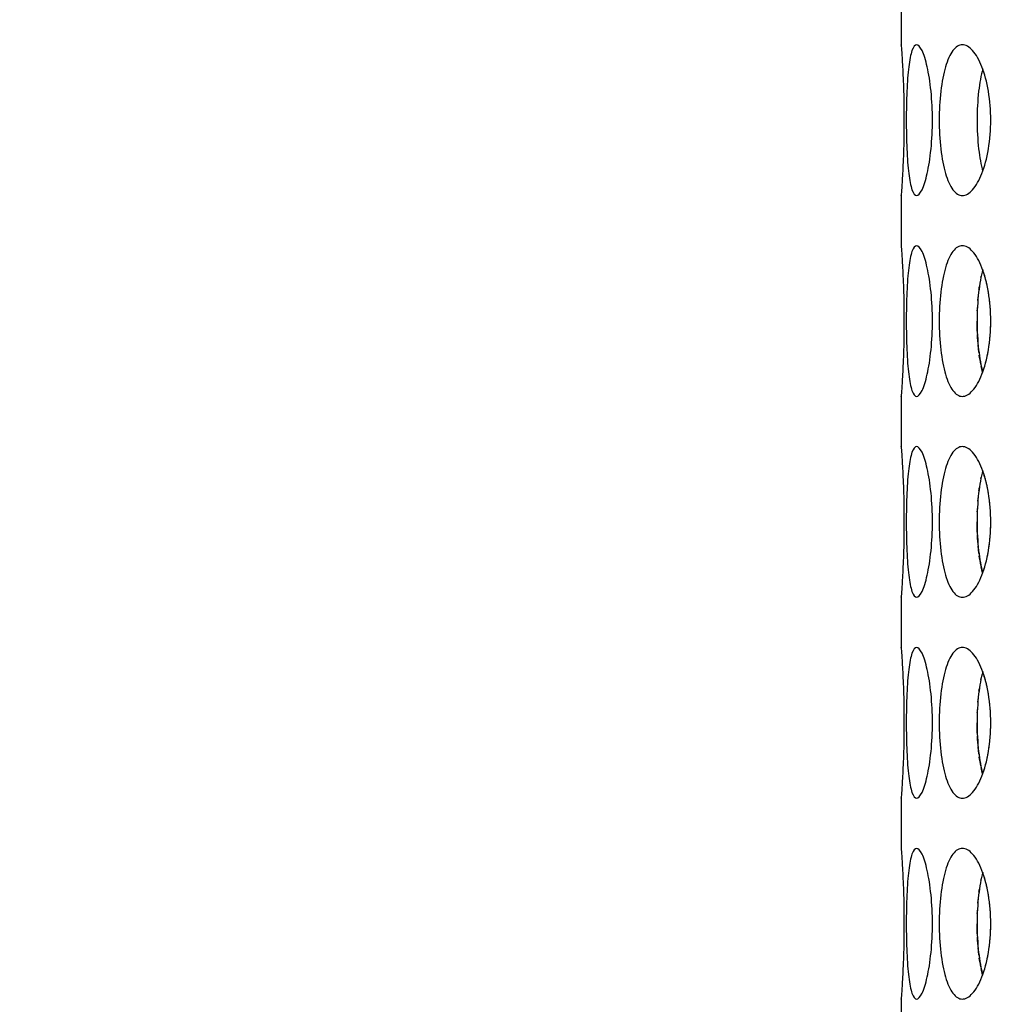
# Model space of a CAD drawing. Header units: millimetres. Extents: x 18 to 610, y -123 to 280.
# Tile 11 of 87: x 163.96 to 168.82, y 101.71 to 106.61. Entities that reach past the tile are written whole.
import ezdxf

# ---------------------------------------------------------------- set-up
doc = ezdxf.new("R2010")
doc.units = ezdxf.units.MM
doc.linetypes.add('SOLID', pattern=[0])
doc.styles.add('Arial', font='Arial.ttf', dxfattribs={"height": 5})
doc.dimstyles.get("Standard").update_dxf_attribs({"dimtxt": 5, "dimasz": 5, "dimexe": 0.18, "dimexo": 0.0625, "dimgap": 0.09, "dimtad": 0, "dimtih": 1, "dimtoh": 1, "dimdec": 4, "dimzin": 0, "dimdsep": 46, "dimtxsty": 'Arial', "dimcen": 0.09, "dimadec": 0, "dimazin": 0, "dimtfac": 1, "dimtdec": 4, "dimtofl": 0, "dimtmove": 0, "dimatfit": 3, "dimfxl": 0, "dimtolj": 1, "dimtzin": 0, "dimarcsym": 0})

# ---------------------------------------------------------------- blocks, each defined once
blk = doc.blocks.new('*D12')
at = {"color": 0, "lineweight": -2}
for p, q in [((161.3974, 270.3856), (53.8673, 270.3856)), ((55.2673, 59.0856), (55.2673, 265.3856)), ((173.3974, 54.0856), (53.8673, 54.0856))]:
    blk.add_line(p, q, dxfattribs=at)
at = {"color": 0}
for points in [[(56.1006, 265.3856), (54.4339, 265.3856), (55.2673, 270.3856)], [(54.4339, 59.0856), (56.1006, 59.0856), (55.2673, 54.0856)]]:
    blk.add_solid(points, dxfattribs=at)
at = {"layer": 'Defpoints', "color": 0}
for p in [(55.2673, 270.3856), (161.3974, 270.3856), (173.3974, 54.0856)]:
    blk.add_point(p, dxfattribs=at)
at = {"color": 0, "lineweight": 9, "insert": (50.2148, 162.2356), "char_height": 5, "attachment_point": 5, "rotation": 90, "style": 'Arial'}
blk.add_mtext('\\A1;216.3', dxfattribs=at)
blk = doc.blocks.new('BlockOfViews_6')
at = {"linetype": 'SOLID', "lineweight": 30}
for p, q in [((168.3475, 106.7359, 35.46), (168.3474, 106.4856, 35.4705)), ((168.3475, 105.7359, 35.46), (168.3474, 105.4856, 35.4705)), ((168.3475, 104.7359, 35.46), (168.3474, 104.4856, 35.4705)), ((168.3475, 103.7359, 35.46), (168.3474, 103.4856, 35.4705)), ((168.3475, 102.7359, 35.46), (168.3474, 102.4856, 35.4705)), ((168.3475, 101.7359, 35.46), (168.3474, 101.4856, 35.4705))]:
    blk.add_line(p, q, dxfattribs=at)
at = {"linetype": 'SOLID', "lineweight": 30, "extrusion": (0, 0, -1)}
blk.add_circle((-173.3974, 121.7856, -101.725), 39, dxfattribs=at)
at = {"linetype": 'SOLID', "lineweight": 30}
blk.add_circle((173.3974, 121.7856, 99.225), 36.115, dxfattribs=at)
at = {"linetype": 'SOLID', "lineweight": 9, "extrusion": (0, 0, -1)}
blk.add_arc((-173.3974, 121.7856, -99.225), 37.59, 265, 175, dxfattribs=at)
at = {"linetype": 'SOLID', "lineweight": 30, "extrusion": (0, 0, -1)}
blk.add_arc((-173.3974, 121.7856, -56.71), 27.1, 119.86988, 60.13012, dxfattribs=at)
at = {"linetype": 'SOLID', "lineweight": 30}
for points, knots in [([(168.3475, 106.4841, 35.4415), (168.3475, 106.4851, 35.4528), (168.3474, 106.4856, 35.464), (168.3474, 106.4856, 35.5221), (168.3482, 106.4762, 35.5723), (168.3508, 106.4379, 35.6647), (168.3527, 106.4091, 35.7069), (168.3562, 106.3425, 35.7735), (168.358, 106.3003, 35.8023), (168.3607, 106.208, 35.8406), (168.3614, 106.1577, 35.85), (168.3614, 106.0635, 35.85), (168.3607, 106.0133, 35.8406), (168.358, 105.9209, 35.8023), (168.3562, 105.8787, 35.7735), (168.3527, 105.8122, 35.7069), (168.3508, 105.7833, 35.6647), (168.3482, 105.745, 35.5723), (168.3474, 105.7356, 35.5221), (168.3474, 105.7356, 35.4644), (168.3475, 105.7361, 35.4537), (168.3475, 105.737, 35.4429)], [0.532153, 0.532153, 0.532153, 0.532153, 0.565253, 0.565253, 0.706567, 0.706567, 0.84788, 0.84788, 0.989193, 0.989193, 1.130507, 1.130507, 1.27182, 1.27182, 1.413133, 1.413133, 1.554447, 1.554447, 1.69576, 1.69576, 1.727433, 1.727433, 1.727433, 1.727433]), ([(168.3728, 106.1106, 35.9802), (168.3728, 106.1577, 35.9802), (168.3737, 106.208, 35.9896), (168.3777, 106.3003, 36.0278), (168.3809, 106.3425, 36.0565), (168.389, 106.4091, 36.1227), (168.3945, 106.4379, 36.1645), (168.408, 106.4762, 36.2559), (168.416, 106.4856, 36.3055), (168.4323, 106.4856, 36.3983), (168.4418, 106.4762, 36.4477), (168.4604, 106.4379, 36.5382), (168.4696, 106.4091, 36.5794), (168.4846, 106.3425, 36.6443), (168.4914, 106.3003, 36.6724), (168.5007, 106.208, 36.7097), (168.503, 106.1577, 36.7188), (168.503, 106.0635, 36.7188), (168.5007, 106.0133, 36.7097), (168.4914, 105.9209, 36.6724), (168.4846, 105.8787, 36.6443), (168.4696, 105.8122, 36.5794), (168.4604, 105.7833, 36.5382), (168.4418, 105.745, 36.4477), (168.4323, 105.7356, 36.3983), (168.416, 105.7356, 36.3055), (168.408, 105.745, 36.2559), (168.3945, 105.7833, 36.1645), (168.389, 105.8122, 36.1227), (168.3809, 105.8787, 36.0565), (168.3777, 105.9209, 36.0278), (168.3737, 106.0133, 35.9896), (168.3728, 106.0635, 35.9802), (168.3728, 106.1106, 35.9802)], [0, 0, 0, 0, 0.141313, 0.141313, 0.282627, 0.282627, 0.42394, 0.42394, 0.565253, 0.565253, 0.706567, 0.706567, 0.84788, 0.84788, 0.989193, 0.989193, 1.130507, 1.130507, 1.27182, 1.27182, 1.413133, 1.413133, 1.554447, 1.554447, 1.69576, 1.69576, 1.837073, 1.837073, 1.978386, 1.978386, 2.1197, 2.1197, 2.261013, 2.261013, 2.261013, 2.261013]), ([(168.5368, 106.1106, 36.8451), (168.5368, 106.1577, 36.8451), (168.5394, 106.208, 36.8542), (168.55, 106.3003, 36.891), (168.5581, 106.3425, 36.9188), (168.5776, 106.4091, 36.9825), (168.5903, 106.4379, 37.0228), (168.6194, 106.4762, 37.1105), (168.6359, 106.4856, 37.1579), (168.6681, 106.4856, 37.2465), (168.686, 106.4762, 37.2934), (168.72, 106.4379, 37.3793), (168.7362, 106.4091, 37.4183), (168.7623, 106.3425, 37.4797), (168.7739, 106.3003, 37.5062), (168.7894, 106.208, 37.5412), (168.7933, 106.1577, 37.5498), (168.7933, 106.0635, 37.5498), (168.7894, 106.0133, 37.5412), (168.7739, 105.9209, 37.5062), (168.7623, 105.8787, 37.4797), (168.7362, 105.8122, 37.4183), (168.72, 105.7833, 37.3793), (168.686, 105.745, 37.2934), (168.6681, 105.7356, 37.2465), (168.6359, 105.7356, 37.1579), (168.6194, 105.745, 37.1105), (168.5903, 105.7833, 37.0228), (168.5776, 105.8122, 36.9825), (168.5581, 105.8787, 36.9188), (168.55, 105.9209, 36.891), (168.5394, 106.0133, 36.8542), (168.5368, 106.0635, 36.8451), (168.5368, 106.1106, 36.8451)], [0, 0, 0, 0, 0.141313, 0.141313, 0.282627, 0.282627, 0.42394, 0.42394, 0.565253, 0.565253, 0.706567, 0.706567, 0.84788, 0.84788, 0.989193, 0.989193, 1.130507, 1.130507, 1.27182, 1.27182, 1.413133, 1.413133, 1.554447, 1.554447, 1.69576, 1.69576, 1.837073, 1.837073, 1.978386, 1.978386, 2.1197, 2.1197, 2.261013, 2.261013, 2.261013, 2.261013]), ([(168.7532, 106.3654, 36.8725), (168.7448, 106.3339, 36.8446), (168.7378, 106.2957, 36.8206), (168.7278, 106.208, 36.7856), (168.7253, 106.1577, 36.7765), (168.7253, 106.1106, 36.7765)], [1.9928205, 1.9928205, 1.9928205, 1.9928205, 2.1197704, 2.1197704, 2.2610885, 2.2610885, 2.2610885, 2.2610885]), ([(168.7253, 106.1106, 36.7765), (168.7253, 106.0635, 36.7765), (168.7278, 106.0133, 36.7856), (168.7378, 105.9259, 36.8205), (168.7446, 105.8879, 36.8443), (168.753, 105.8566, 36.8719)], [0, 0, 0, 0, 0.1413181, 0.1413181, 0.2672628, 0.2672628, 0.2672628, 0.2672628]), ([(168.3475, 105.4841, 35.4415), (168.3475, 105.4851, 35.4528), (168.3474, 105.4856, 35.464), (168.3474, 105.4856, 35.5221), (168.3482, 105.4762, 35.5723), (168.3508, 105.4379, 35.6647), (168.3527, 105.4091, 35.7069), (168.3562, 105.3425, 35.7735), (168.358, 105.3003, 35.8023), (168.3607, 105.208, 35.8406), (168.3614, 105.1577, 35.85), (168.3614, 105.0635, 35.85), (168.3607, 105.0133, 35.8406), (168.358, 104.9209, 35.8023), (168.3562, 104.8787, 35.7735), (168.3527, 104.8122, 35.7069), (168.3508, 104.7833, 35.6647), (168.3482, 104.745, 35.5723), (168.3474, 104.7356, 35.5221), (168.3474, 104.7356, 35.4644), (168.3475, 104.7361, 35.4537), (168.3475, 104.737, 35.4429)], [0.532153, 0.532153, 0.532153, 0.532153, 0.565253, 0.565253, 0.706567, 0.706567, 0.84788, 0.84788, 0.989193, 0.989193, 1.130507, 1.130507, 1.27182, 1.27182, 1.413133, 1.413133, 1.554447, 1.554447, 1.69576, 1.69576, 1.727433, 1.727433, 1.727433, 1.727433]), ([(168.3728, 105.1106, 35.9802), (168.3728, 105.1577, 35.9802), (168.3737, 105.208, 35.9896), (168.3777, 105.3003, 36.0278), (168.3809, 105.3425, 36.0565), (168.389, 105.4091, 36.1227), (168.3945, 105.4379, 36.1645), (168.408, 105.4762, 36.2559), (168.416, 105.4856, 36.3055), (168.4323, 105.4856, 36.3983), (168.4418, 105.4762, 36.4477), (168.4604, 105.4379, 36.5382), (168.4696, 105.4091, 36.5794), (168.4846, 105.3425, 36.6443), (168.4914, 105.3003, 36.6724), (168.5007, 105.208, 36.7097), (168.503, 105.1577, 36.7188), (168.503, 105.0635, 36.7188), (168.5007, 105.0133, 36.7097), (168.4914, 104.9209, 36.6724), (168.4846, 104.8787, 36.6443), (168.4696, 104.8122, 36.5794), (168.4604, 104.7833, 36.5382), (168.4418, 104.745, 36.4477), (168.4323, 104.7356, 36.3983), (168.416, 104.7356, 36.3055), (168.408, 104.745, 36.2559), (168.3945, 104.7833, 36.1645), (168.389, 104.8122, 36.1227), (168.3809, 104.8787, 36.0565), (168.3777, 104.9209, 36.0278), (168.3737, 105.0133, 35.9896), (168.3728, 105.0635, 35.9802), (168.3728, 105.1106, 35.9802)], [0, 0, 0, 0, 0.141313, 0.141313, 0.282627, 0.282627, 0.42394, 0.42394, 0.565253, 0.565253, 0.706567, 0.706567, 0.84788, 0.84788, 0.989193, 0.989193, 1.130507, 1.130507, 1.27182, 1.27182, 1.413133, 1.413133, 1.554447, 1.554447, 1.69576, 1.69576, 1.837073, 1.837073, 1.978386, 1.978386, 2.1197, 2.1197, 2.261013, 2.261013, 2.261013, 2.261013]), ([(168.5368, 105.1106, 36.8451), (168.5368, 105.1577, 36.8451), (168.5394, 105.208, 36.8542), (168.55, 105.3003, 36.891), (168.5581, 105.3425, 36.9188), (168.5776, 105.4091, 36.9825), (168.5903, 105.4379, 37.0228), (168.6194, 105.4762, 37.1105), (168.6359, 105.4856, 37.1579), (168.6681, 105.4856, 37.2465), (168.686, 105.4762, 37.2934), (168.72, 105.4379, 37.3793), (168.7362, 105.4091, 37.4183), (168.7623, 105.3425, 37.4797), (168.7739, 105.3003, 37.5062), (168.7894, 105.208, 37.5412), (168.7933, 105.1577, 37.5498), (168.7933, 105.0635, 37.5498), (168.7894, 105.0133, 37.5412), (168.7739, 104.9209, 37.5062), (168.7623, 104.8787, 37.4797), (168.7362, 104.8122, 37.4183), (168.72, 104.7833, 37.3793), (168.686, 104.745, 37.2934), (168.6681, 104.7356, 37.2465), (168.6359, 104.7356, 37.1579), (168.6194, 104.745, 37.1105), (168.5903, 104.7833, 37.0228), (168.5776, 104.8122, 36.9825), (168.5581, 104.8787, 36.9188), (168.55, 104.9209, 36.891), (168.5394, 105.0133, 36.8542), (168.5368, 105.0635, 36.8451), (168.5368, 105.1106, 36.8451)], [0, 0, 0, 0, 0.141313, 0.141313, 0.282627, 0.282627, 0.42394, 0.42394, 0.565253, 0.565253, 0.706567, 0.706567, 0.84788, 0.84788, 0.989193, 0.989193, 1.130507, 1.130507, 1.27182, 1.27182, 1.413133, 1.413133, 1.554447, 1.554447, 1.69576, 1.69576, 1.837073, 1.837073, 1.978386, 1.978386, 2.1197, 2.1197, 2.261013, 2.261013, 2.261013, 2.261013]), ([(168.7532, 105.3654, 36.8725), (168.7448, 105.3339, 36.8446), (168.7378, 105.2957, 36.8206), (168.7278, 105.208, 36.7856), (168.7253, 105.1577, 36.7765), (168.7253, 105.1106, 36.7765)], [1.9928205, 1.9928205, 1.9928205, 1.9928205, 2.1197704, 2.1197704, 2.2610885, 2.2610885, 2.2610885, 2.2610885]), ([(168.7836, 105.2423, 33.422), (168.783, 105.2463, 33.4234), (168.7823, 105.2502, 33.4248), (168.7811, 105.2574, 33.4275), (168.7806, 105.2606, 33.4288), (168.78, 105.2638, 33.4301)], [1.25984117, 1.25984117, 1.25984117, 1.25984117, 1.27181996, 1.27181996, 1.28171845, 1.28171845, 1.28171845, 1.28171845]), ([(168.7253, 105.1106, 36.7765), (168.7253, 105.0635, 36.7765), (168.7278, 105.0133, 36.7856), (168.7378, 104.9259, 36.8205), (168.7446, 104.8879, 36.8443), (168.753, 104.8566, 36.8719)], [0, 0, 0, 0, 0.1413181, 0.1413181, 0.2672628, 0.2672628, 0.2672628, 0.2672628]), ([(168.7347, 104.9537, 34.1404), (168.7341, 104.9581, 34.1423), (168.7336, 104.9626, 34.1442), (168.7322, 104.9748, 34.1491), (168.7314, 104.9827, 34.1519), (168.7307, 104.9907, 34.1545)], [2.10599945, 2.10599945, 2.10599945, 2.10599945, 2.1197704, 2.1197704, 2.14350896, 2.14350896, 2.14350896, 2.14350896]), ([(168.3475, 104.4841, 35.4415), (168.3475, 104.4851, 35.4528), (168.3474, 104.4856, 35.464), (168.3474, 104.4856, 35.5221), (168.3482, 104.4762, 35.5723), (168.3508, 104.4379, 35.6647), (168.3527, 104.4091, 35.7069), (168.3562, 104.3425, 35.7735), (168.358, 104.3003, 35.8023), (168.3607, 104.208, 35.8406), (168.3614, 104.1577, 35.85), (168.3614, 104.0635, 35.85), (168.3607, 104.0133, 35.8406), (168.358, 103.9209, 35.8023), (168.3562, 103.8787, 35.7735), (168.3527, 103.8122, 35.7069), (168.3508, 103.7833, 35.6647), (168.3482, 103.745, 35.5723), (168.3474, 103.7356, 35.5221), (168.3474, 103.7356, 35.4644), (168.3475, 103.7361, 35.4537), (168.3475, 103.737, 35.4429)], [0.532153, 0.532153, 0.532153, 0.532153, 0.565253, 0.565253, 0.706567, 0.706567, 0.84788, 0.84788, 0.989193, 0.989193, 1.130507, 1.130507, 1.27182, 1.27182, 1.413133, 1.413133, 1.554447, 1.554447, 1.69576, 1.69576, 1.727433, 1.727433, 1.727433, 1.727433]), ([(168.3728, 104.1106, 35.9802), (168.3728, 104.1577, 35.9802), (168.3737, 104.208, 35.9896), (168.3777, 104.3003, 36.0278), (168.3809, 104.3425, 36.0565), (168.389, 104.4091, 36.1227), (168.3945, 104.4379, 36.1645), (168.408, 104.4762, 36.2559), (168.416, 104.4856, 36.3055), (168.4323, 104.4856, 36.3983), (168.4418, 104.4762, 36.4477), (168.4604, 104.4379, 36.5382), (168.4696, 104.4091, 36.5794), (168.4846, 104.3425, 36.6443), (168.4914, 104.3003, 36.6724), (168.5007, 104.208, 36.7097), (168.503, 104.1577, 36.7188), (168.503, 104.0635, 36.7188), (168.5007, 104.0133, 36.7097), (168.4914, 103.9209, 36.6724), (168.4846, 103.8787, 36.6443), (168.4696, 103.8122, 36.5794), (168.4604, 103.7833, 36.5382), (168.4418, 103.745, 36.4477), (168.4323, 103.7356, 36.3983), (168.416, 103.7356, 36.3055), (168.408, 103.745, 36.2559), (168.3945, 103.7833, 36.1645), (168.389, 103.8122, 36.1227), (168.3809, 103.8787, 36.0565), (168.3777, 103.9209, 36.0278), (168.3737, 104.0133, 35.9896), (168.3728, 104.0635, 35.9802), (168.3728, 104.1106, 35.9802)], [0, 0, 0, 0, 0.141313, 0.141313, 0.282627, 0.282627, 0.42394, 0.42394, 0.565253, 0.565253, 0.706567, 0.706567, 0.84788, 0.84788, 0.989193, 0.989193, 1.130507, 1.130507, 1.27182, 1.27182, 1.413133, 1.413133, 1.554447, 1.554447, 1.69576, 1.69576, 1.837073, 1.837073, 1.978386, 1.978386, 2.1197, 2.1197, 2.261013, 2.261013, 2.261013, 2.261013]), ([(168.5368, 104.1106, 36.8451), (168.5368, 104.1577, 36.8451), (168.5394, 104.208, 36.8542), (168.55, 104.3003, 36.891), (168.5581, 104.3425, 36.9188), (168.5776, 104.4091, 36.9825), (168.5903, 104.4379, 37.0228), (168.6194, 104.4762, 37.1105), (168.6359, 104.4856, 37.1579), (168.6681, 104.4856, 37.2465), (168.686, 104.4762, 37.2934), (168.72, 104.4379, 37.3793), (168.7362, 104.4091, 37.4183), (168.7623, 104.3425, 37.4797), (168.7739, 104.3003, 37.5062), (168.7894, 104.208, 37.5412), (168.7933, 104.1577, 37.5498), (168.7933, 104.0635, 37.5498), (168.7894, 104.0133, 37.5412), (168.7739, 103.9209, 37.5062), (168.7623, 103.8787, 37.4797), (168.7362, 103.8122, 37.4183), (168.72, 103.7833, 37.3793), (168.686, 103.745, 37.2934), (168.6681, 103.7356, 37.2465), (168.6359, 103.7356, 37.1579), (168.6194, 103.745, 37.1105), (168.5903, 103.7833, 37.0228), (168.5776, 103.8122, 36.9825), (168.5581, 103.8787, 36.9188), (168.55, 103.9209, 36.891), (168.5394, 104.0133, 36.8542), (168.5368, 104.0635, 36.8451), (168.5368, 104.1106, 36.8451)], [0, 0, 0, 0, 0.141313, 0.141313, 0.282627, 0.282627, 0.42394, 0.42394, 0.565253, 0.565253, 0.706567, 0.706567, 0.84788, 0.84788, 0.989193, 0.989193, 1.130507, 1.130507, 1.27182, 1.27182, 1.413133, 1.413133, 1.554447, 1.554447, 1.69576, 1.69576, 1.837073, 1.837073, 1.978386, 1.978386, 2.1197, 2.1197, 2.261013, 2.261013, 2.261013, 2.261013]), ([(168.7532, 104.3654, 36.8725), (168.7448, 104.3339, 36.8446), (168.7378, 104.2957, 36.8206), (168.7278, 104.208, 36.7856), (168.7253, 104.1577, 36.7765), (168.7253, 104.1106, 36.7765)], [1.9928205, 1.9928205, 1.9928205, 1.9928205, 2.1197704, 2.1197704, 2.2610885, 2.2610885, 2.2610885, 2.2610885]), ([(168.7836, 104.2423, 33.422), (168.783, 104.2463, 33.4234), (168.7823, 104.2502, 33.4248), (168.7811, 104.2574, 33.4275), (168.7806, 104.2606, 33.4288), (168.78, 104.2638, 33.4301)], [1.25984117, 1.25984117, 1.25984117, 1.25984117, 1.27181996, 1.27181996, 1.28171845, 1.28171845, 1.28171845, 1.28171845]), ([(168.7253, 104.1106, 36.7765), (168.7253, 104.0635, 36.7765), (168.7278, 104.0133, 36.7856), (168.7378, 103.9259, 36.8205), (168.7446, 103.8879, 36.8443), (168.753, 103.8566, 36.8719)], [0, 0, 0, 0, 0.1413181, 0.1413181, 0.2672628, 0.2672628, 0.2672628, 0.2672628]), ([(168.7347, 103.9537, 34.1404), (168.7341, 103.9581, 34.1423), (168.7336, 103.9626, 34.1442), (168.7322, 103.9748, 34.1491), (168.7314, 103.9827, 34.1519), (168.7307, 103.9907, 34.1545)], [2.10599945, 2.10599945, 2.10599945, 2.10599945, 2.1197704, 2.1197704, 2.14350896, 2.14350896, 2.14350896, 2.14350896]), ([(168.3475, 103.4841, 35.4415), (168.3475, 103.4851, 35.4528), (168.3474, 103.4856, 35.464), (168.3474, 103.4856, 35.5221), (168.3482, 103.4762, 35.5723), (168.3508, 103.4379, 35.6647), (168.3527, 103.4091, 35.7069), (168.3562, 103.3425, 35.7735), (168.358, 103.3003, 35.8023), (168.3607, 103.208, 35.8406), (168.3614, 103.1577, 35.85), (168.3614, 103.0635, 35.85), (168.3607, 103.0133, 35.8406), (168.358, 102.9209, 35.8023), (168.3562, 102.8787, 35.7735), (168.3527, 102.8122, 35.7069), (168.3508, 102.7833, 35.6647), (168.3482, 102.745, 35.5723), (168.3474, 102.7356, 35.5221), (168.3474, 102.7356, 35.4644), (168.3475, 102.7361, 35.4537), (168.3475, 102.737, 35.4429)], [0.532153, 0.532153, 0.532153, 0.532153, 0.565253, 0.565253, 0.706567, 0.706567, 0.84788, 0.84788, 0.989193, 0.989193, 1.130507, 1.130507, 1.27182, 1.27182, 1.413133, 1.413133, 1.554447, 1.554447, 1.69576, 1.69576, 1.727434, 1.727434, 1.727434, 1.727434]), ([(168.3728, 103.1106, 35.9802), (168.3728, 103.1577, 35.9802), (168.3737, 103.208, 35.9896), (168.3777, 103.3003, 36.0278), (168.3809, 103.3425, 36.0565), (168.389, 103.4091, 36.1227), (168.3945, 103.4379, 36.1645), (168.408, 103.4762, 36.2559), (168.416, 103.4856, 36.3055), (168.4323, 103.4856, 36.3983), (168.4418, 103.4762, 36.4477), (168.4604, 103.4379, 36.5382), (168.4696, 103.4091, 36.5794), (168.4846, 103.3425, 36.6443), (168.4914, 103.3003, 36.6724), (168.5007, 103.208, 36.7097), (168.503, 103.1577, 36.7188), (168.503, 103.0635, 36.7188), (168.5007, 103.0133, 36.7097), (168.4914, 102.9209, 36.6724), (168.4846, 102.8787, 36.6443), (168.4696, 102.8122, 36.5794), (168.4604, 102.7833, 36.5382), (168.4418, 102.745, 36.4477), (168.4323, 102.7356, 36.3983), (168.416, 102.7356, 36.3055), (168.408, 102.745, 36.2559), (168.3945, 102.7833, 36.1645), (168.389, 102.8122, 36.1227), (168.3809, 102.8787, 36.0565), (168.3777, 102.9209, 36.0278), (168.3737, 103.0133, 35.9896), (168.3728, 103.0635, 35.9802), (168.3728, 103.1106, 35.9802)], [0, 0, 0, 0, 0.141313, 0.141313, 0.282627, 0.282627, 0.42394, 0.42394, 0.565253, 0.565253, 0.706567, 0.706567, 0.84788, 0.84788, 0.989193, 0.989193, 1.130507, 1.130507, 1.27182, 1.27182, 1.413133, 1.413133, 1.554447, 1.554447, 1.69576, 1.69576, 1.837073, 1.837073, 1.978386, 1.978386, 2.1197, 2.1197, 2.261013, 2.261013, 2.261013, 2.261013]), ([(168.5368, 103.1106, 36.8451), (168.5368, 103.1577, 36.8451), (168.5394, 103.208, 36.8542), (168.55, 103.3003, 36.891), (168.5581, 103.3425, 36.9188), (168.5776, 103.4091, 36.9825), (168.5903, 103.4379, 37.0228), (168.6194, 103.4762, 37.1105), (168.6359, 103.4856, 37.1579), (168.6681, 103.4856, 37.2465), (168.686, 103.4762, 37.2934), (168.72, 103.4379, 37.3793), (168.7362, 103.4091, 37.4183), (168.7623, 103.3425, 37.4797), (168.7739, 103.3003, 37.5062), (168.7894, 103.208, 37.5412), (168.7933, 103.1577, 37.5498), (168.7933, 103.0635, 37.5498), (168.7894, 103.0133, 37.5412), (168.7739, 102.9209, 37.5062), (168.7623, 102.8787, 37.4797), (168.7362, 102.8122, 37.4183), (168.72, 102.7833, 37.3793), (168.686, 102.745, 37.2934), (168.6681, 102.7356, 37.2465), (168.6359, 102.7356, 37.1579), (168.6194, 102.745, 37.1105), (168.5903, 102.7833, 37.0228), (168.5776, 102.8122, 36.9825), (168.5581, 102.8787, 36.9188), (168.55, 102.9209, 36.891), (168.5394, 103.0133, 36.8542), (168.5368, 103.0635, 36.8451), (168.5368, 103.1106, 36.8451)], [0, 0, 0, 0, 0.141313, 0.141313, 0.282627, 0.282627, 0.42394, 0.42394, 0.565253, 0.565253, 0.706567, 0.706567, 0.84788, 0.84788, 0.989193, 0.989193, 1.130507, 1.130507, 1.27182, 1.27182, 1.413133, 1.413133, 1.554447, 1.554447, 1.69576, 1.69576, 1.837073, 1.837073, 1.978386, 1.978386, 2.1197, 2.1197, 2.261013, 2.261013, 2.261013, 2.261013]), ([(168.7532, 103.3654, 36.8725), (168.7448, 103.3339, 36.8446), (168.7378, 103.2957, 36.8206), (168.7278, 103.208, 36.7856), (168.7253, 103.1577, 36.7765), (168.7253, 103.1106, 36.7765)], [1.9928205, 1.9928205, 1.9928205, 1.9928205, 2.1197704, 2.1197704, 2.2610885, 2.2610885, 2.2610885, 2.2610885]), ([(168.7836, 103.2423, 33.422), (168.783, 103.2463, 33.4234), (168.7823, 103.2502, 33.4248), (168.7811, 103.2574, 33.4275), (168.7806, 103.2606, 33.4288), (168.78, 103.2638, 33.4301)], [1.25984117, 1.25984117, 1.25984117, 1.25984117, 1.27181996, 1.27181996, 1.28171845, 1.28171845, 1.28171845, 1.28171845]), ([(168.7253, 103.1106, 36.7765), (168.7253, 103.0635, 36.7765), (168.7278, 103.0133, 36.7856), (168.7378, 102.9259, 36.8205), (168.7446, 102.8879, 36.8443), (168.753, 102.8566, 36.8719)], [0, 0, 0, 0, 0.1413181, 0.1413181, 0.2672628, 0.2672628, 0.2672628, 0.2672628]), ([(168.7347, 102.9537, 34.1404), (168.7341, 102.9581, 34.1423), (168.7336, 102.9626, 34.1442), (168.7322, 102.9749, 34.1491), (168.7314, 102.9827, 34.1519), (168.7307, 102.9907, 34.1545)], [2.10599945, 2.10599945, 2.10599945, 2.10599945, 2.1197704, 2.1197704, 2.14350981, 2.14350981, 2.14350981, 2.14350981]), ([(168.3475, 102.4841, 35.4415), (168.3475, 102.4851, 35.4528), (168.3474, 102.4856, 35.464), (168.3474, 102.4856, 35.5221), (168.3482, 102.4762, 35.5723), (168.3508, 102.4379, 35.6647), (168.3527, 102.4091, 35.7069), (168.3562, 102.3425, 35.7735), (168.358, 102.3003, 35.8023), (168.3607, 102.208, 35.8406), (168.3614, 102.1577, 35.85), (168.3614, 102.0635, 35.85), (168.3607, 102.0133, 35.8406), (168.358, 101.9209, 35.8023), (168.3562, 101.8787, 35.7735), (168.3527, 101.8122, 35.7069), (168.3508, 101.7833, 35.6647), (168.3482, 101.745, 35.5723), (168.3474, 101.7356, 35.5221), (168.3474, 101.7356, 35.4644), (168.3475, 101.7361, 35.4537), (168.3475, 101.737, 35.4429)], [0.532153, 0.532153, 0.532153, 0.532153, 0.565253, 0.565253, 0.706567, 0.706567, 0.84788, 0.84788, 0.989193, 0.989193, 1.130507, 1.130507, 1.27182, 1.27182, 1.413133, 1.413133, 1.554447, 1.554447, 1.69576, 1.69576, 1.727434, 1.727434, 1.727434, 1.727434]), ([(168.3728, 102.1106, 35.9802), (168.3728, 102.1577, 35.9802), (168.3737, 102.208, 35.9896), (168.3777, 102.3003, 36.0278), (168.3809, 102.3425, 36.0565), (168.389, 102.4091, 36.1227), (168.3945, 102.4379, 36.1645), (168.408, 102.4762, 36.2559), (168.416, 102.4856, 36.3055), (168.4323, 102.4856, 36.3983), (168.4418, 102.4762, 36.4477), (168.4604, 102.4379, 36.5382), (168.4696, 102.4091, 36.5794), (168.4846, 102.3425, 36.6443), (168.4914, 102.3003, 36.6724), (168.5007, 102.208, 36.7097), (168.503, 102.1577, 36.7188), (168.503, 102.0635, 36.7188), (168.5007, 102.0133, 36.7097), (168.4914, 101.9209, 36.6724), (168.4846, 101.8787, 36.6443), (168.4696, 101.8122, 36.5794), (168.4604, 101.7833, 36.5382), (168.4418, 101.745, 36.4477), (168.4323, 101.7356, 36.3983), (168.416, 101.7356, 36.3055), (168.408, 101.745, 36.2559), (168.3945, 101.7833, 36.1645), (168.389, 101.8122, 36.1227), (168.3809, 101.8787, 36.0565), (168.3777, 101.9209, 36.0278), (168.3737, 102.0133, 35.9896), (168.3728, 102.0635, 35.9802), (168.3728, 102.1106, 35.9802)], [0, 0, 0, 0, 0.141313, 0.141313, 0.282627, 0.282627, 0.42394, 0.42394, 0.565253, 0.565253, 0.706567, 0.706567, 0.84788, 0.84788, 0.989193, 0.989193, 1.130507, 1.130507, 1.27182, 1.27182, 1.413133, 1.413133, 1.554447, 1.554447, 1.69576, 1.69576, 1.837073, 1.837073, 1.978386, 1.978386, 2.1197, 2.1197, 2.261013, 2.261013, 2.261013, 2.261013]), ([(168.5368, 102.1106, 36.8451), (168.5368, 102.1577, 36.8451), (168.5394, 102.208, 36.8542), (168.55, 102.3003, 36.891), (168.5581, 102.3425, 36.9188), (168.5776, 102.4091, 36.9825), (168.5903, 102.4379, 37.0228), (168.6194, 102.4762, 37.1105), (168.6359, 102.4856, 37.1579), (168.6681, 102.4856, 37.2465), (168.686, 102.4762, 37.2934), (168.72, 102.4379, 37.3793), (168.7362, 102.4091, 37.4183), (168.7623, 102.3425, 37.4797), (168.7739, 102.3003, 37.5062), (168.7894, 102.208, 37.5412), (168.7933, 102.1577, 37.5498), (168.7933, 102.0635, 37.5498), (168.7894, 102.0133, 37.5412), (168.7739, 101.9209, 37.5062), (168.7623, 101.8787, 37.4797), (168.7362, 101.8122, 37.4183), (168.72, 101.7833, 37.3793), (168.686, 101.745, 37.2934), (168.6681, 101.7356, 37.2465), (168.6359, 101.7356, 37.1579), (168.6194, 101.745, 37.1105), (168.5903, 101.7833, 37.0228), (168.5776, 101.8122, 36.9825), (168.5581, 101.8787, 36.9188), (168.55, 101.9209, 36.891), (168.5394, 102.0133, 36.8542), (168.5368, 102.0635, 36.8451), (168.5368, 102.1106, 36.8451)], [0, 0, 0, 0, 0.141313, 0.141313, 0.282627, 0.282627, 0.42394, 0.42394, 0.565253, 0.565253, 0.706567, 0.706567, 0.84788, 0.84788, 0.989193, 0.989193, 1.130507, 1.130507, 1.27182, 1.27182, 1.413133, 1.413133, 1.554447, 1.554447, 1.69576, 1.69576, 1.837073, 1.837073, 1.978386, 1.978386, 2.1197, 2.1197, 2.261013, 2.261013, 2.261013, 2.261013]), ([(168.7532, 102.3654, 36.8725), (168.7448, 102.3339, 36.8446), (168.7378, 102.2957, 36.8206), (168.7278, 102.208, 36.7856), (168.7253, 102.1577, 36.7765), (168.7253, 102.1106, 36.7765)], [1.9928205, 1.9928205, 1.9928205, 1.9928205, 2.1197704, 2.1197704, 2.2610885, 2.2610885, 2.2610885, 2.2610885]), ([(168.7836, 102.2423, 33.422), (168.783, 102.2463, 33.4234), (168.7823, 102.2502, 33.4248), (168.7811, 102.2574, 33.4275), (168.7806, 102.2606, 33.4288), (168.78, 102.2638, 33.4301)], [1.25984117, 1.25984117, 1.25984117, 1.25984117, 1.27181996, 1.27181996, 1.28171845, 1.28171845, 1.28171845, 1.28171845]), ([(168.7253, 102.1106, 36.7765), (168.7253, 102.0635, 36.7765), (168.7278, 102.0133, 36.7856), (168.7378, 101.9259, 36.8205), (168.7446, 101.8879, 36.8443), (168.753, 101.8566, 36.8719)], [0, 0, 0, 0, 0.1413181, 0.1413181, 0.2672628, 0.2672628, 0.2672628, 0.2672628]), ([(168.7347, 101.9537, 34.1404), (168.7341, 101.9581, 34.1423), (168.7336, 101.9626, 34.1442), (168.7322, 101.9749, 34.1491), (168.7314, 101.9827, 34.1519), (168.7307, 101.9907, 34.1545)], [2.10599945, 2.10599945, 2.10599945, 2.10599945, 2.1197704, 2.1197704, 2.14350981, 2.14350981, 2.14350981, 2.14350981])]:
    blk.add_open_spline(points, degree=3, knots=knots, dxfattribs=at)
for points in [[(168.7439, 105.3252, 34.1085), (168.7445, 105.3281, 34.1066), (168.7451, 105.331, 34.1046), (168.7457, 105.3338, 34.1026)], [(168.7561, 105.357, 33.4848), (168.7552, 105.3597, 33.487), (168.7543, 105.3623, 33.4892), (168.7533, 105.3649, 33.4914)], [(168.7665, 105.3232, 33.4607), (168.7648, 105.3294, 33.4646), (168.7631, 105.3354, 33.4687), (168.7613, 105.3413, 33.4729)], [(168.7347, 105.2675, 34.1404), (168.7352, 105.2718, 34.1385), (168.7358, 105.276, 34.1365), (168.7364, 105.2802, 34.1345)], [(168.7759, 105.2844, 33.4393), (168.7745, 105.2911, 33.4425), (168.773, 105.2977, 33.4459), (168.7714, 105.3042, 33.4495)], [(168.7292, 105.2136, 34.1596), (168.7297, 105.2193, 34.1581), (168.7301, 105.2249, 34.1564), (168.7307, 105.2306, 34.1545)], [(168.789, 105.1987, 33.4098), (168.7883, 105.206, 33.4114), (168.7875, 105.2134, 33.4132), (168.7866, 105.2206, 33.4153)], [(168.7262, 105.1615, 34.1702), (168.7264, 105.1667, 34.1695), (168.7267, 105.172, 34.1687), (168.7269, 105.1772, 34.1678)], [(168.7923, 105.1545, 33.4025), (168.7919, 105.1618, 33.4033), (168.7915, 105.1692, 33.4043), (168.7909, 105.1766, 33.4055)], [(168.7262, 105.0598, 34.1702), (168.7256, 105.0769, 34.1725), (168.7253, 105.094, 34.1736), (168.7253, 105.1106, 34.1736)], [(168.7923, 105.0668, 33.4025), (168.7926, 105.0741, 33.4017), (168.7929, 105.0814, 33.4012), (168.7931, 105.0887, 33.4008)], [(168.7933, 105.1106, 33.4002), (168.7933, 105.1179, 33.4002), (168.7933, 105.1252, 33.4004), (168.7931, 105.1325, 33.4008)], [(168.7292, 105.0077, 34.1596), (168.7283, 105.0197, 34.163), (168.7275, 105.0319, 34.1657), (168.7269, 105.044, 34.1678)], [(168.789, 105.0225, 33.4098), (168.7898, 105.0299, 33.4082), (168.7904, 105.0373, 33.4067), (168.7909, 105.0446, 33.4055)], [(168.7836, 104.9789, 33.422), (168.7847, 104.9861, 33.4196), (168.7857, 104.9933, 33.4173), (168.7866, 105.0006, 33.4153)], [(168.7439, 104.896, 34.1085), (168.7411, 104.9102, 34.1181), (168.7386, 104.9253, 34.1268), (168.7364, 104.9411, 34.1345)], [(168.7759, 104.9369, 33.4393), (168.7774, 104.9436, 33.436), (168.7787, 104.9505, 33.433), (168.78, 104.9574, 33.4301)], [(168.7665, 104.8981, 33.4607), (168.7682, 104.9042, 33.4568), (168.7699, 104.9106, 33.4531), (168.7714, 104.917, 33.4495)], [(168.753, 104.8566, 34.0781), (168.7504, 104.8663, 34.0867), (168.7479, 104.8766, 34.0949), (168.7457, 104.8875, 34.1026)], [(168.7561, 104.8643, 33.4848), (168.7579, 104.8694, 33.4807), (168.7596, 104.8746, 33.4768), (168.7613, 104.88, 33.4729)], [(168.7561, 104.357, 33.4848), (168.7552, 104.3597, 33.487), (168.7543, 104.3623, 33.4892), (168.7533, 104.3649, 33.4914)], [(168.7439, 104.3252, 34.1085), (168.7445, 104.3281, 34.1066), (168.7451, 104.331, 34.1046), (168.7457, 104.3338, 34.1026)], [(168.7665, 104.3232, 33.4607), (168.7648, 104.3294, 33.4646), (168.7631, 104.3354, 33.4687), (168.7613, 104.3413, 33.4729)], [(168.7759, 104.2844, 33.4393), (168.7745, 104.2911, 33.4425), (168.773, 104.2977, 33.4459), (168.7714, 104.3042, 33.4495)], [(168.7347, 104.2675, 34.1404), (168.7352, 104.2718, 34.1385), (168.7358, 104.276, 34.1365), (168.7364, 104.2802, 34.1345)], [(168.7292, 104.2136, 34.1596), (168.7297, 104.2193, 34.1581), (168.7301, 104.2249, 34.1564), (168.7307, 104.2306, 34.1545)], [(168.789, 104.1987, 33.4098), (168.7883, 104.206, 33.4114), (168.7875, 104.2134, 33.4132), (168.7866, 104.2206, 33.4153)], [(168.7262, 104.1615, 34.1702), (168.7264, 104.1667, 34.1695), (168.7267, 104.172, 34.1687), (168.7269, 104.1772, 34.1678)], [(168.7923, 104.1545, 33.4025), (168.7919, 104.1618, 33.4033), (168.7915, 104.1692, 33.4043), (168.7909, 104.1766, 33.4055)], [(168.7262, 104.0598, 34.1702), (168.7256, 104.0769, 34.1725), (168.7253, 104.094, 34.1736), (168.7253, 104.1106, 34.1736)], [(168.7933, 104.1106, 33.4002), (168.7933, 104.1179, 33.4002), (168.7933, 104.1252, 33.4004), (168.7931, 104.1325, 33.4008)], [(168.7923, 104.0668, 33.4025), (168.7926, 104.0741, 33.4017), (168.7929, 104.0814, 33.4012), (168.7931, 104.0887, 33.4008)], [(168.7292, 104.0077, 34.1596), (168.7283, 104.0197, 34.163), (168.7275, 104.0319, 34.1657), (168.7269, 104.044, 34.1678)], [(168.789, 104.0225, 33.4098), (168.7898, 104.0299, 33.4082), (168.7904, 104.0373, 33.4067), (168.7909, 104.0446, 33.4055)], [(168.7759, 103.9369, 33.4393), (168.7774, 103.9436, 33.436), (168.7787, 103.9505, 33.433), (168.78, 103.9574, 33.4301)], [(168.7836, 103.9789, 33.422), (168.7847, 103.9861, 33.4196), (168.7857, 103.9933, 33.4173), (168.7866, 104.0006, 33.4153)], [(168.7439, 103.896, 34.1085), (168.7411, 103.9102, 34.1181), (168.7386, 103.9253, 34.1268), (168.7364, 103.9411, 34.1345)], [(168.7665, 103.8981, 33.4607), (168.7682, 103.9042, 33.4568), (168.7699, 103.9106, 33.4531), (168.7714, 103.917, 33.4495)], [(168.753, 103.8566, 34.0781), (168.7504, 103.8663, 34.0867), (168.7479, 103.8766, 34.0949), (168.7457, 103.8875, 34.1026)], [(168.7561, 103.8643, 33.4848), (168.7579, 103.8694, 33.4807), (168.7596, 103.8746, 33.4768), (168.7613, 103.88, 33.4729)], [(168.7439, 103.3252, 34.1085), (168.7445, 103.3281, 34.1066), (168.7451, 103.331, 34.1046), (168.7457, 103.3338, 34.1026)], [(168.7561, 103.3569, 33.4848), (168.7552, 103.3597, 33.487), (168.7543, 103.3623, 33.4892), (168.7533, 103.3649, 33.4914)], [(168.7665, 103.3232, 33.4607), (168.7648, 103.3294, 33.4646), (168.7631, 103.3354, 33.4687), (168.7613, 103.3413, 33.4729)], [(168.7347, 103.2675, 34.1404), (168.7352, 103.2718, 34.1385), (168.7358, 103.276, 34.1365), (168.7364, 103.2802, 34.1345)], [(168.7759, 103.2844, 33.4393), (168.7745, 103.2911, 33.4425), (168.773, 103.2977, 33.4459), (168.7714, 103.3042, 33.4495)], [(168.7292, 103.2136, 34.1596), (168.7297, 103.2193, 34.1581), (168.7301, 103.2249, 34.1564), (168.7307, 103.2306, 34.1545)], [(168.7262, 103.1615, 34.1702), (168.7264, 103.1667, 34.1695), (168.7267, 103.172, 34.1687), (168.7269, 103.1772, 34.1678)], [(168.789, 103.1987, 33.4098), (168.7883, 103.206, 33.4114), (168.7875, 103.2134, 33.4132), (168.7866, 103.2206, 33.4153)], [(168.7923, 103.1545, 33.4025), (168.7919, 103.1618, 33.4033), (168.7915, 103.1692, 33.4043), (168.7909, 103.1766, 33.4055)], [(168.7933, 103.1106, 33.4002), (168.7933, 103.1179, 33.4002), (168.7933, 103.1252, 33.4004), (168.7931, 103.1325, 33.4008)], [(168.7262, 103.0598, 34.1702), (168.7256, 103.0769, 34.1725), (168.7253, 103.094, 34.1736), (168.7253, 103.1106, 34.1736)], [(168.7923, 103.0668, 33.4025), (168.7926, 103.0741, 33.4017), (168.7929, 103.0814, 33.4012), (168.7931, 103.0887, 33.4008)], [(168.7292, 103.0077, 34.1596), (168.7283, 103.0197, 34.163), (168.7275, 103.0319, 34.1657), (168.7269, 103.044, 34.1678)], [(168.789, 103.0225, 33.4098), (168.7898, 103.0299, 33.4082), (168.7904, 103.0373, 33.4067), (168.7909, 103.0446, 33.4055)], [(168.7836, 102.9789, 33.422), (168.7847, 102.9861, 33.4196), (168.7857, 102.9933, 33.4173), (168.7866, 103.0006, 33.4153)], [(168.7439, 102.896, 34.1085), (168.7411, 102.9102, 34.1181), (168.7386, 102.9253, 34.1268), (168.7364, 102.9411, 34.1345)], [(168.7759, 102.9369, 33.4393), (168.7774, 102.9436, 33.436), (168.7787, 102.9505, 33.433), (168.78, 102.9574, 33.4301)], [(168.753, 102.8566, 34.0781), (168.7504, 102.8663, 34.0867), (168.7479, 102.8766, 34.0949), (168.7457, 102.8875, 34.1026)], [(168.7561, 102.8643, 33.4848), (168.7579, 102.8694, 33.4807), (168.7596, 102.8746, 33.4768), (168.7613, 102.88, 33.4729)], [(168.7665, 102.8981, 33.4607), (168.7682, 102.9042, 33.4568), (168.7699, 102.9105, 33.4531), (168.7714, 102.917, 33.4495)], [(168.7561, 102.3569, 33.4848), (168.7552, 102.3597, 33.487), (168.7543, 102.3623, 33.4892), (168.7533, 102.3649, 33.4914)], [(168.7665, 102.3232, 33.4607), (168.7648, 102.3294, 33.4646), (168.7631, 102.3354, 33.4687), (168.7613, 102.3413, 33.4729)], [(168.7439, 102.3252, 34.1085), (168.7445, 102.3281, 34.1066), (168.7451, 102.331, 34.1046), (168.7457, 102.3338, 34.1026)], [(168.7759, 102.2844, 33.4393), (168.7745, 102.2911, 33.4425), (168.773, 102.2977, 33.4459), (168.7714, 102.3042, 33.4495)], [(168.7347, 102.2675, 34.1404), (168.7352, 102.2718, 34.1385), (168.7358, 102.276, 34.1365), (168.7364, 102.2802, 34.1345)], [(168.7292, 102.2136, 34.1596), (168.7297, 102.2193, 34.1581), (168.7301, 102.2249, 34.1564), (168.7307, 102.2306, 34.1545)], [(168.789, 102.1987, 33.4098), (168.7883, 102.206, 33.4114), (168.7875, 102.2134, 33.4132), (168.7866, 102.2206, 33.4153)], [(168.7262, 102.1615, 34.1702), (168.7264, 102.1667, 34.1695), (168.7267, 102.172, 34.1687), (168.7269, 102.1772, 34.1678)], [(168.7923, 102.1545, 33.4025), (168.7919, 102.1618, 33.4033), (168.7915, 102.1692, 33.4043), (168.7909, 102.1766, 33.4055)], [(168.7262, 102.0598, 34.1702), (168.7256, 102.0769, 34.1725), (168.7253, 102.094, 34.1736), (168.7253, 102.1106, 34.1736)], [(168.7933, 102.1106, 33.4002), (168.7933, 102.1179, 33.4002), (168.7933, 102.1252, 33.4004), (168.7931, 102.1325, 33.4008)], [(168.7923, 102.0668, 33.4025), (168.7926, 102.0741, 33.4017), (168.7929, 102.0814, 33.4012), (168.7931, 102.0887, 33.4008)], [(168.7292, 102.0077, 34.1596), (168.7283, 102.0197, 34.163), (168.7275, 102.0319, 34.1657), (168.7269, 102.044, 34.1678)], [(168.7836, 101.9789, 33.422), (168.7847, 101.9861, 33.4196), (168.7857, 101.9933, 33.4173), (168.7866, 102.0006, 33.4153)], [(168.789, 102.0225, 33.4098), (168.7898, 102.0299, 33.4082), (168.7904, 102.0373, 33.4067), (168.7909, 102.0446, 33.4055)], [(168.7759, 101.9369, 33.4393), (168.7774, 101.9436, 33.436), (168.7787, 101.9505, 33.433), (168.78, 101.9574, 33.4301)], [(168.7439, 101.896, 34.1085), (168.7411, 101.9102, 34.1181), (168.7386, 101.9253, 34.1268), (168.7364, 101.9411, 34.1345)], [(168.7665, 101.8981, 33.4607), (168.7682, 101.9042, 33.4568), (168.7699, 101.9105, 33.4531), (168.7714, 101.917, 33.4495)], [(168.753, 101.8566, 34.0781), (168.7504, 101.8663, 34.0867), (168.7479, 101.8766, 34.0949), (168.7457, 101.8875, 34.1026)], [(168.7561, 101.8643, 33.4848), (168.7579, 101.8694, 33.4807), (168.7596, 101.8746, 33.4768), (168.7613, 101.88, 33.4729)]]:
    blk.add_open_spline(points, degree=3, dxfattribs=at)

msp = doc.modelspace()

# ---------------------------------------------------------------- block references
msp.add_blockref('BlockOfViews_6', (0, 0))

# ---------------------------------------------------------------- dimensions: what is measured, and where the dimension line sits
at = {"lineweight": 9}
dim = msp.add_linear_dim(base=(55.2673, 270.3856), p1=(173.3974, 54.0856), p2=(161.3974, 270.3856), angle=90, dimstyle='Standard', override={"dimtxt": 5, "dimasz": 5, "dimexe": 1.4, "dimexo": 0, "dimgap": 2.5, "dimtad": 1, "dimtih": 0, "dimtoh": 1, "dimdec": 1, "dimlfac": 1, "dimpost": '<>', "dimsah": 1, "dimse1": 0, "dimse2": 0, "dimtix": 1}, dxfattribs=at)
dim.commit()
dim.dimension.update_dxf_attribs({"geometry": '*D12', "text_midpoint": (55.2673, 162.2356), "dimtype": 160})

doc.saveas('drawing.dxf')
